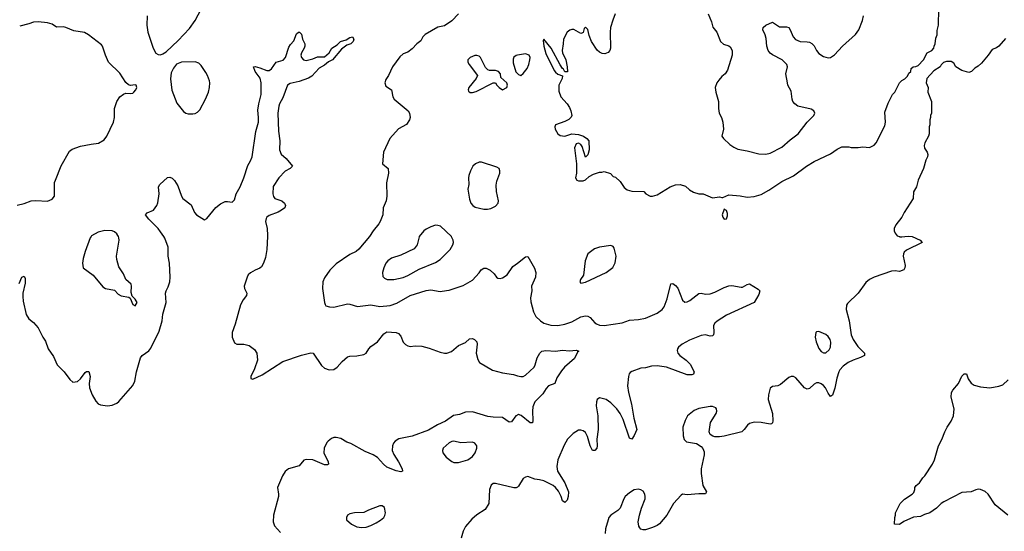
# Model space of a CAD drawing. Header units: inches. Extents: x 1449094 to 1618372, y 389908 to 534307.
# Tile 113 of 256: x 1505690 to 1514216, y 447450 to 451878. Entities that reach past the tile are written whole.
import ezdxf

# ---------------------------------------------------------------- set-up
doc = ezdxf.new("R2010")
doc.units = ezdxf.units.IN
doc.header["$MEASUREMENT"] = 0
for name, color, linetype in [('B5404', 7, 'Continuous'), ('B5405', 7, 'Continuous'), ('B5414', 7, 'Continuous'), ('B5415', 7, 'Continuous')]:
    doc.layers.add(name, color=color, linetype=linetype)

msp = doc.modelspace()

# ---------------------------------------------------------------- linework, layer by layer
at = {"layer": 'B5404', "color": 5}
for points, elevation in [([(1505685.1, 449594.9), (1505709, 449650), (1505730, 449658), (1505737.5, 449637.5), (1505736.4, 449596.4), (1505717.6, 449510), (1505717.3, 449482.7), (1505720.9, 449440.9), (1505746.6, 449326.6), (1505768, 449288), (1505810, 449257.1), (1505849.3, 449209.3), (1505890.2, 449130.2), (1505914.9, 449094.9), (1505935.6, 449030), (1505982, 448962), (1506013.4, 448890), (1506074.8, 448830), (1506124.5, 448764.5), (1506150, 448741), (1506190, 448746), (1506215.3, 448770), (1506256.4, 448823.6), (1506270, 448834), (1506290, 448834), (1506300.7, 448790), (1506292.2, 448730), (1506294, 448690), (1506317.6, 448630), (1506350, 448576.3), (1506370, 448554), (1506390, 448544.9), (1506450, 448535.5), (1506490, 448540.5), (1506530, 448557.3), (1506550, 448574), (1506668.8, 448711.2), (1506686.9, 448750), (1506701.3, 448830), (1506737, 448950), (1506750, 448970.7), (1506807.9, 449012.1), (1506826.2, 449033.8), (1506897, 449183), (1506923.1, 449270), (1506930.9, 449330), (1506957.3, 449430), (1506953.3, 449510), (1506957.6, 449530), (1506975.6, 449564.4), (1506990.9, 449610), (1506993.1, 449650), (1506986.2, 449770), (1506975.4, 449830), (1506975.6, 449910), (1506946.2, 449986.2), (1506937.3, 450000)], 620), ([(1506307.9, 450000), (1506300.7, 449990), (1506256.3, 449870), (1506239.1, 449810), (1506234, 449770), (1506241, 449730), (1506325.5, 449665.5), (1506410, 449564.9), (1506432.5, 449552.5), (1506510, 449536.3), (1506542.8, 449502.8), (1506568.5, 449488.5), (1506636, 449476), (1506646.4, 449466.4), (1506670, 449412), (1506690, 449401), (1506708.7, 449430), (1506690, 449459), (1506664, 449484), (1506656.5, 449516.5), (1506658.4, 449570), (1506654.5, 449590), (1506609.6, 449629.6), (1506590, 449679), (1506550, 449739), (1506530, 449802), (1506528.4, 449830), (1506551.5, 449970), (1506549.5, 449990), (1506544.5, 450000)], 640), ([(1507836.5, 450000), (1507830.2, 449889.8), (1507819.7, 449820.3), (1507802, 449770), (1507782.6, 449737.4), (1507770, 449726.6), (1507730, 449709.7), (1507690, 449685.6), (1507670, 449669.5), (1507658.9, 449650), (1507635.3, 449570), (1507637, 449550), (1507657.6, 449510), (1507655.3, 449490), (1507626.1, 449453.9), (1507602.2, 449410), (1507556.7, 449243.3), (1507529.2, 449170), (1507530.3, 449130), (1507550, 449082), (1507570.5, 449070.5), (1507630, 449068), (1507677.3, 449057.3), (1507724.4, 449024.4), (1507743, 448990), (1507750.4, 448929.6), (1507724.7, 448855.3), (1507691.3, 448790), (1507692, 448772), (1507710, 448766.8), (1507790, 448803.1), (1507970, 448918.4), (1508130, 448974.4), (1508210, 448993.4), (1508230.8, 448990), (1508304.7, 448884.7), (1508330, 448860.7), (1508370, 448846.4), (1508410, 448850.5), (1508439.3, 448870), (1508481.8, 448918.2), (1508530, 448959.3), (1508550, 448966), (1508610, 448968.2), (1508670, 448980.5), (1508689.6, 448990.4), (1508713.6, 449030), (1508730, 449048.2), (1508790, 449088.5), (1508842.5, 449157.5), (1508870, 449174.9), (1508949.5, 449170.5), (1508970, 449162), (1508990, 449138.8), (1509010, 449087.3), (1509030, 449065.5), (1509050, 449055.5), (1509070, 449050.4), (1509114.6, 449054.6), (1509172.3, 449052.3), (1509236.1, 449036.1), (1509330, 448999.1), (1509370, 448990.6), (1509390, 448990.6), (1509430, 449004.9), (1509490, 449058.9), (1509550, 449084.9), (1509585.2, 449114.8), (1509610, 449117.8), (1509628.5, 449110), (1509648.9, 449090), (1509652.6, 449070), (1509644.2, 448990), (1509656.3, 448936.3), (1509670.6, 448910), (1509785.2, 448845.3), (1509870, 448820.3), (1509965.5, 448805.5), (1510000, 448796.5)], 620), ([(1508719.8, 450000), (1508628.1, 449891.9), (1508604.7, 449870), (1508550, 449846.6), (1508430, 449765.1), (1508375.3, 449710), (1508330, 449642.7), (1508316.4, 449610), (1508313.7, 449550), (1508330.5, 449430.5), (1508334, 449414), (1508342.5, 449402.5), (1508372.8, 449392.8), (1508410, 449390.5), (1508530, 449417.3), (1508550, 449416.3), (1508616.7, 449396.7), (1508730, 449408.5), (1508810, 449394.7), (1508896.9, 449403.1), (1508956.6, 449423.3), (1509070, 449491), (1509210, 449532.4), (1509250, 449538.9), (1509330, 449526.4), (1509387.5, 449532.5), (1509410, 449536.3), (1509530, 449577.3), (1509610, 449622), (1509670, 449686.8), (1509686.3, 449713.7), (1509710, 449727.7), (1509730, 449727.7), (1509762.8, 449710), (1509799, 449679), (1509818.8, 449650), (1509830, 449642), (1509850, 449638), (1509870, 449643.8), (1509910, 449668.2), (1509959.6, 449740.4), (1510000, 449771)], 640), ([(1509150.5, 450000), (1509150, 449999.3), (1509131.5, 449928.5), (1509106.6, 449893.4), (1508990, 449839.7), (1508910, 449815.1), (1508877.6, 449790), (1508861.1, 449770), (1508842, 449730), (1508830.6, 449690.6), (1508834.9, 449654.9), (1508850, 449640.5), (1508871.3, 449630), (1508930, 449628.2), (1509010, 449646.7), (1509050, 449662.3), (1509150, 449717.6), (1509290, 449776.5), (1509330, 449801.1), (1509416.9, 449890), (1509441.6, 449930), (1509447, 449950), (1509444.5, 449970), (1509430, 449999.3), (1509429.3, 450000)], 660), ([(1510000, 448455.5), (1509986.7, 448450), (1509950, 448397), (1509930, 448393.3), (1509870, 448434.6), (1509790, 448436.8), (1509743.5, 448443.5), (1509610, 448484.1), (1509550, 448480.2), (1509499.2, 448460.8), (1509448, 448452), (1509377, 448403), (1509308.5, 448371.5), (1509230, 448323.6), (1509090, 448273), (1508973.4, 448250), (1508940.8, 448230), (1508927.5, 448212.5), (1508918.8, 448190), (1508916.4, 448150), (1508930, 448114.6), (1508971.5, 448050), (1509003, 447990), (1509004.7, 447970), (1508990, 447963.7), (1508950, 447971.6), (1508870, 448004.7), (1508841.1, 448030), (1508790, 448088.2), (1508751.4, 448111.4), (1508680.8, 448140.8), (1508557.4, 448210), (1508522.1, 448222.1), (1508470, 448251.9), (1508430, 448262.2), (1508410, 448260.4), (1508390, 448254), (1508360.3, 448230), (1508350, 448218.7), (1508326.2, 448170), (1508323.5, 448130), (1508360.2, 448050), (1508363, 448030), (1508356.3, 448023.7), (1508330, 448026.2), (1508230, 448068.3), (1508170, 448072.2), (1508150, 448064.4), (1508110, 448017.6), (1508018.8, 447990), (1507990, 447967), (1507965.7, 447930), (1507923.7, 447830), (1507931.8, 447770), (1507930.3, 447750), (1507886.8, 447590), (1507886, 447530), (1507898, 447498), (1507950, 447438.8)], 620), ([(1510000, 447832.5), (1509990, 447826), (1509970, 447826.6), (1509810, 447862), (1509790, 447862), (1509772, 447850), (1509758, 447810), (1509751.3, 447690), (1509721, 447639), (1509650, 447593.2), (1509605.1, 447554.9), (1509550.3, 447489.7), (1509530.4, 447450), (1509514, 447390)], 640)]:
    msp.add_lwpolyline(points, dxfattribs=dict(at, elevation=elevation))
at = {"layer": 'B5404', "color": 5, "elevation": 640}
for points in [[(1509450, 448229.5), (1509432.8, 448227.2), (1509410, 448214.5), (1509356.3, 448170), (1509350.6, 448150), (1509353.4, 448130), (1509382, 448090), (1509432.3, 448052.3), (1509450, 448045.5), (1509490, 448044.9), (1509570, 448068), (1509610, 448098), (1509633.3, 448130), (1509649.5, 448170), (1509649.3, 448190), (1509631.9, 448211.9), (1509610, 448220.9), (1509510, 448215.1)], [(1508830, 447669), (1508810, 447669), (1508710, 447633.2), (1508670, 447612.7), (1508590, 447609), (1508550, 447601.2), (1508530, 447588), (1508521, 447570), (1508521, 447550), (1508564.7, 447510), (1508610, 447487.3), (1508650, 447482), (1508690, 447485.5), (1508730, 447499.1), (1508777.2, 447522.8), (1508814.2, 447545.8), (1508842, 447570), (1508852.9, 447587.1), (1508859, 447610), (1508850, 447655.3)]]:
    msp.add_lwpolyline(points, close=True, dxfattribs=at)
at = {"layer": 'B5405', "color": 5}
for points, elevation in [([(1506793.1, 451910), (1506791.8, 451830), (1506800.9, 451770), (1506847.2, 451630), (1506869.1, 451589.1), (1506890, 451575.5), (1506910, 451574.9), (1506930, 451582), (1506959.1, 451600.9), (1507062, 451698), (1507159.3, 451800.7), (1507209.5, 451870.5), (1507262.7, 451970)], 640), ([(1509491.1, 451928.9), (1509431.1, 451868.9), (1509370, 451824.4), (1509310, 451812.6), (1509201.7, 451750), (1509180.3, 451730), (1509163.8, 451696.2), (1509130.3, 451669.7), (1509090, 451627), (1509050, 451598), (1509010, 451581.2), (1508982.8, 451557.2), (1508918.8, 451470), (1508884.5, 451395.5), (1508859.8, 451360.2), (1508851, 451330), (1508862, 451302), (1508910.8, 451270), (1508921.6, 451210), (1508933.4, 451190), (1509054.8, 451090), (1509066.8, 451070), (1509071.3, 451030), (1509064.7, 451010), (1509041, 450970), (1508970, 450934.5), (1508895.8, 450850), (1508841.6, 450730), (1508831, 450631), (1508881, 450590), (1508884, 450550), (1508866.4, 450466.4), (1508870.8, 450350), (1508862.8, 450310), (1508838.8, 450250), (1508836, 450190), (1508813, 450130), (1508800.5, 450110), (1508750.6, 450050), (1508719.8, 450000)], 640), ([(1505668.2, 450271.8), (1505730, 450287), (1505790, 450310.4), (1505830, 450313), (1505930, 450308), (1505970, 450324), (1505992.3, 450350), (1505992.1, 450467.9), (1505999.5, 450490), (1506047.8, 450612.2), (1506121, 450739), (1506144.2, 450755.8), (1506217.5, 450782.5), (1506310, 450801.3), (1506371.4, 450808.6), (1506422, 450838), (1506443.7, 450870), (1506502, 450990), (1506511.6, 451030), (1506512, 451110), (1506532.3, 451170), (1506558, 451210), (1506590, 451234), (1506610, 451240.7), (1506650, 451238.8), (1506670, 451242.8), (1506679, 451250), (1506696, 451270), (1506704, 451290), (1506698, 451310), (1506690, 451314), (1506650, 451309), (1506632.9, 451312.9), (1506610, 451333.2), (1506556.1, 451416.1), (1506459.3, 451510), (1506431.9, 451571.9), (1506407.8, 451647.8), (1506399.3, 451659.3), (1506286.3, 451746.3), (1506250, 451766), (1506160.1, 451780.1), (1506090, 451811.6), (1506070, 451815.6), (1506010, 451813.2), (1505970, 451838), (1505930, 451849.6), (1505850, 451859.5), (1505810, 451857), (1505770, 451841.6), (1505690, 451820.5)], 640), ([(1506937.3, 450000), (1506910, 450042.4), (1506890, 450069.6), (1506809.6, 450150), (1506779, 450190), (1506793.2, 450206.8), (1506849.6, 450230.4), (1506878, 450270), (1506887.2, 450292.8), (1506898, 450370), (1506893.2, 450430), (1506904, 450450), (1506970, 450511), (1506990, 450514.8), (1507010, 450506.8), (1507030, 450486.8), (1507058.7, 450438.7), (1507090, 450351), (1507103.8, 450330), (1507174.2, 450274.2), (1507204, 450210), (1507221, 450190), (1507290, 450146), (1507310, 450156), (1507388.2, 450251.8), (1507430, 450284.9), (1507470, 450303), (1507490, 450304.9), (1507530, 450299.3), (1507550, 450317.3), (1507565.7, 450370), (1507599.8, 450430), (1507632.2, 450507.8), (1507664.7, 450615.3), (1507690, 450656.5), (1507704.2, 450690), (1507735.7, 450910), (1507756.8, 450990), (1507758.9, 451030), (1507753.7, 451093.7), (1507760.2, 451150), (1507780.3, 451230), (1507782.2, 451330), (1507771.4, 451371.4), (1507728.4, 451430), (1507715.3, 451470), (1507730, 451473.7), (1507770, 451462.3), (1507830, 451437), (1507850, 451437.6), (1507870, 451453), (1507911.1, 451508.9), (1507971.3, 451528.7), (1507990.9, 451550), (1508021.3, 451638.7), (1508035.6, 451664.4), (1508063.9, 451696.1), (1508085.8, 451754.2), (1508105.2, 451770), (1508113.4, 451770), (1508130, 451753.4), (1508139.5, 451710), (1508160.3, 451670), (1508160.3, 451650), (1508154, 451630), (1508130.4, 451590), (1508126, 451570), (1508130, 451552), (1508146.8, 451530), (1508170, 451523.8), (1508230, 451538.7), (1508270, 451555.3), (1508330, 451556.4), (1508369.6, 451590), (1508394, 451630), (1508439.7, 451660.3), (1508469.4, 451690), (1508517.5, 451702.5), (1508550, 451724.7), (1508570.9, 451730.9), (1508584.7, 451710), (1508578, 451690), (1508558, 451670), (1508523.8, 451656.2), (1508477.6, 451622.4), (1508399.1, 451530), (1508365.5, 451514.5), (1508330, 451483), (1508283.1, 451456.9), (1508219.6, 451390), (1508190, 451372), (1508110, 451342.9), (1508033.3, 451326.7), (1508010.2, 451309.9), (1507970, 451202.9), (1507940.2, 451150), (1507934.2, 451130), (1507926.9, 451070), (1507931.7, 450911.7), (1507944, 450830), (1507939.6, 450750), (1507955.2, 450715.2), (1507996.9, 450676.9), (1508051.3, 450610), (1508031, 450590), (1507990, 450567.3), (1507935.3, 450510), (1507886.1, 450433.9), (1507881.1, 450370), (1507886.7, 450346.7), (1507899.1, 450330), (1507960.7, 450310), (1507983, 450290), (1507993, 450270), (1507984.9, 450250), (1507957.3, 450230), (1507927.3, 450212.7), (1507850, 450182.9), (1507830.7, 450170), (1507823.1, 450156.9), (1507818, 450130), (1507833, 450070), (1507837.1, 450010), (1507836.5, 450000)], 620), ([(1510000, 451570.8), (1509990, 451569), (1509970, 451554), (1509963.8, 451536.2), (1509964.1, 451504.1), (1509986.4, 451426.4), (1510000, 451412.8)], 660), ([(1506544.5, 450000), (1506539.5, 450010), (1506530, 450025.2), (1506510, 450042.7), (1506489.5, 450049.5), (1506427.9, 450052.1), (1506370, 450039.3), (1506313, 450007), (1506307.9, 450000)], 640), ([(1509429.3, 450000), (1509332.7, 450090), (1509310, 450097.6), (1509290, 450098.7), (1509250, 450084.2), (1509210, 450066), (1509190, 450051.3), (1509150.5, 450000)], 660)]:
    msp.add_lwpolyline(points, dxfattribs=dict(at, elevation=elevation))
for points, elevation in [([(1509650, 451566.6), (1509630, 451566.6), (1509610, 451559.5), (1509591, 451550), (1509571, 451530), (1509571, 451510), (1509582.8, 451490), (1509654.4, 451394.4), (1509643, 451370), (1509579, 451290), (1509573.4, 451270), (1509578, 451258), (1509590, 451247), (1509610, 451247.2), (1509642.6, 451257.4), (1509791, 451331), (1509811.3, 451331.3), (1509822, 451310), (1509842, 451290), (1509870, 451271.3), (1509908, 451290), (1509915.3, 451310), (1509908.7, 451330), (1509858, 451378), (1509852.7, 451410), (1509835.1, 451430), (1509810, 451437.2), (1509758, 451438), (1509742.7, 451442.7), (1509725.1, 451465.1), (1509679.3, 451550), (1509670, 451561.2)], 660), ([(1507210, 451513.2), (1507090, 451509.3), (1507048.2, 451491.8), (1507022.8, 451457.2), (1507002.6, 451417.4), (1506994.6, 451365.4), (1507008.3, 451268.3), (1507050, 451154), (1507110, 451083), (1507130, 451067.7), (1507150, 451063), (1507190, 451062), (1507210, 451067.3), (1507230, 451077.3), (1507250, 451098.8), (1507299.6, 451190), (1507325.1, 451250), (1507334.5, 451290), (1507337, 451330), (1507332.7, 451350), (1507315.6, 451395.6), (1507300.7, 451420.7), (1507262, 451482), (1507242, 451502)], 640), ([(1509690, 450645.1), (1509670, 450644.5), (1509636, 450630), (1509614.8, 450610), (1509594, 450570), (1509580.7, 450530), (1509576.3, 450510), (1509578.8, 450450), (1509570.8, 450410), (1509585.8, 450325.8), (1509597.3, 450290), (1509614, 450270), (1509635.3, 450255.3), (1509710, 450238.9), (1509741.5, 450238.6), (1509770, 450244.9), (1509810, 450263.1), (1509834, 450290), (1509836.4, 450310), (1509818.7, 450390), (1509815.1, 450444.9), (1509821.1, 450478.9), (1509849.2, 450550), (1509849, 450570), (1509842, 450590), (1509822.7, 450602.7)], 660)]:
    msp.add_lwpolyline(points, close=True, dxfattribs=dict(at, elevation=elevation))
at = {"layer": 'B5414', "color": 5}
for points, elevation in [([(1513419.9, 449999.9), (1513486.8, 449970), (1513506, 449950), (1513370, 449882), (1513350, 449865.2), (1513342.4, 449850), (1513341.6, 449830), (1513357.3, 449750), (1513354.8, 449730), (1513346.8, 449713.2), (1513310, 449699), (1513270, 449705.2), (1513239.8, 449700.2), (1513090, 449649.3), (1513050, 449629.3), (1513016.7, 449603.3), (1512950, 449509.3), (1512858, 449422), (1512850, 449406), (1512847.3, 449370), (1512872.1, 449272.1), (1512890.3, 449150.3), (1512907.7, 449110), (1512947.3, 449050), (1513006, 448990), (1513005.4, 448974.6), (1513004.7, 448970), (1512970, 448952.7), (1512908.3, 448931.7), (1512864.7, 448910), (1512822.5, 448877.5), (1512793.2, 448846.8), (1512782.8, 448830), (1512765.8, 448774.2), (1512750, 448688), (1512730, 448628.7), (1512710, 448615.3), (1512690, 448644), (1512667.6, 448690), (1512650.9, 448710.9), (1512630, 448727.3), (1512610, 448734), (1512590, 448734), (1512570, 448723.7), (1512530, 448686.6), (1512510, 448680.9), (1512485.2, 448690), (1512410, 448779), (1512390, 448788.7), (1512370, 448788.7), (1512350, 448782), (1512279.8, 448720.2), (1512254, 448710), (1512210, 448704), (1512190, 448688), (1512174.8, 448630), (1512170.8, 448590), (1512208, 448468), (1512213.4, 448406.6), (1512210, 448388), (1512201, 448379), (1512190, 448376), (1512110, 448391.5), (1512050, 448393.3), (1512030, 448389.6), (1512010, 448382), (1511991.7, 448368.3), (1511964.9, 448330), (1511944.7, 448310), (1511790, 448272.3), (1511750, 448266.6), (1511710, 448266), (1511692, 448272), (1511670, 448288.7), (1511660.9, 448310), (1511671.5, 448390), (1511720.4, 448470), (1511725.7, 448490), (1511723, 448510), (1511717.1, 448517.1), (1511690.8, 448530.8), (1511670, 448531), (1511570, 448512.6), (1511530, 448495.8), (1511474.4, 448450), (1511452, 448410), (1511434, 448350), (1511434.6, 448274.6), (1511444.4, 448244.4), (1511463.8, 448223.8), (1511550.7, 448210.7), (1511590, 448184.7), (1511606.4, 448166.4), (1511616.3, 448136.3), (1511617.3, 448110), (1511592.4, 447990), (1511590.3, 447949.6), (1511607.1, 447847.1), (1511636.4, 447790), (1511630, 447774), (1511570, 447775.1), (1511470, 447764), (1511430, 447769.6), (1511417, 447763), (1511350.4, 447690), (1511293, 447590), (1511230, 447513.2), (1511210, 447499.3), (1511170, 447482), (1511110, 447462.7), (1511090, 447461.2), (1511070, 447469), (1511059.3, 447479.3), (1511052.5, 447492.5), (1511047, 447530), (1511057.6, 447590), (1511074.7, 447650), (1511105.6, 447730), (1511107.3, 447750), (1511102.9, 447770), (1511090, 447796), (1511070, 447809.4), (1511050, 447814), (1511010, 447807), (1510970, 447783.7), (1510933.4, 447750), (1510921.6, 447730), (1510890.3, 447649.6), (1510870.3, 447629.6), (1510810, 447589.3), (1510792.1, 447567.9), (1510784.9, 447550), (1510764.4, 447470), (1510759.3, 447430)], 660), ([(1513308.5, 450000), (1513310, 449999.3), (1513330, 449997.1), (1513356, 450000)], 660), ([(1510000, 449771), (1510070, 449823.8), (1510090, 449827.3), (1510148.2, 449728.2), (1510159.6, 449690), (1510157.7, 449650), (1510123.1, 449570), (1510126, 449530), (1510114, 449470), (1510116.8, 449436.8), (1510139.3, 449350), (1510159.5, 449310), (1510199.3, 449270), (1510230.2, 449250.2), (1510290, 449233.8), (1510350, 449231.3), (1510410, 449242.4), (1510470, 449263.6), (1510550, 449307.1), (1510590, 449315.3), (1510610, 449311.8), (1510630, 449300.4), (1510670, 449253.4), (1510684, 449244), (1510710, 449234.9), (1510750, 449230.3), (1510907.3, 449252.7), (1510970, 449278.4), (1511050, 449284.1), (1511110, 449295.4), (1511210, 449337.6), (1511254.2, 449370), (1511270, 449392.4), (1511296.9, 449463.1), (1511330, 449591.3), (1511345.6, 449594.4), (1511370, 449576.3), (1511390, 449553), (1511430, 449450.6), (1511450, 449432.7), (1511470, 449434.9), (1511493.2, 449446.8), (1511570, 449507.7), (1511590, 449510.7), (1511630, 449503), (1511670, 449504.9), (1511710, 449518.7), (1511790, 449559.3), (1511830, 449573.4), (1511855.9, 449575.9), (1511938.6, 449561.4), (1511950, 449562.8), (1511990, 449586.8), (1512010, 449591), (1512085.4, 449545.4), (1512098, 449530), (1512090, 449498), (1512050.8, 449429.2), (1511810, 449319.7), (1511730.3, 449269.7), (1511710, 449252.3), (1511698, 449230), (1511701.6, 449170), (1511697.3, 449150), (1511690, 449142.7), (1511670, 449139.5), (1511630, 449149.5), (1511590, 449144.5), (1511490, 449102.9), (1511426.8, 449070), (1511395.9, 449044.1), (1511386.8, 449030), (1511384.5, 449015.5), (1511390.7, 448990), (1511407.3, 448970), (1511462.8, 448930), (1511495.2, 448895.2), (1511530.7, 448830), (1511526, 448810), (1511510, 448803.6), (1511470, 448802.4), (1511290, 448870.8), (1511210, 448883.1), (1511161.2, 448878.8), (1511110, 448863), (1511070, 448860.7), (1510990, 448833.2), (1510976.8, 448823.2), (1510967.7, 448812.3), (1510960.7, 448790), (1510952.1, 448707.9), (1510960.8, 448650), (1510987.1, 448550), (1511009.2, 448429.2), (1511033, 448330), (1511010, 448279), (1510990, 448248), (1510970, 448255.3), (1510916.2, 448416.2), (1510889.9, 448469.9), (1510862.3, 448510), (1510810, 448562), (1510770, 448591.5), (1510710, 448604), (1510691.3, 448590), (1510684, 448570), (1510683.4, 448536.6), (1510697.4, 448450), (1510699.7, 448330), (1510687.3, 448247.3), (1510690.5, 448189.5), (1510686.8, 448170), (1510670, 448149.3), (1510650, 448149.2), (1510630, 448188.7), (1510606.4, 448270), (1510590, 448303.6), (1510570, 448319.7), (1510550, 448326.3), (1510530, 448324.2), (1510483.4, 448296.6), (1510433.7, 448246.3), (1510404.6, 448195.4), (1510350, 448069.3), (1510340.1, 448010), (1510346.3, 447970), (1510411.6, 447870), (1510442, 447790), (1510439.1, 447750), (1510430, 447718), (1510410, 447699), (1510390, 447714), (1510379.7, 447750), (1510356.2, 447796.2), (1510331.1, 447830), (1510310, 447846.8), (1510230, 447885), (1510190, 447896), (1510150, 447899.6), (1510090, 447923.7), (1510070, 447919.3), (1510050, 447905.2), (1510010, 447839), (1510000, 447832.5)], 640), ([(1510000, 448796.5), (1510030, 448788.7), (1510050, 448790.4), (1510070, 448800.4), (1510144.2, 448870), (1510155.1, 448890), (1510169.8, 448950), (1510194.2, 448990), (1510212.2, 449007.8), (1510245.6, 449014.4), (1510330, 449008.3), (1510390, 449016.3), (1510450, 449011.7), (1510510, 449018), (1510532, 449010), (1510519.8, 449000.2), (1510494.4, 448945.6), (1510408.6, 448871.4), (1510381.1, 448838.9), (1510341.4, 448778.6), (1510322.8, 448730), (1510270, 448709.6), (1510250, 448686.6), (1510220.8, 448639.2), (1510152.4, 448570), (1510133.5, 448526.5), (1510130.3, 448490), (1510133.7, 448410), (1510130, 448389.2), (1510110, 448387.3), (1510031.8, 448451.8), (1510010, 448459.7), (1510000, 448455.5)], 620), ([(1514247.8, 447590), (1514138.4, 447678.4), (1514077.4, 447770), (1514050, 447794.7), (1514010, 447811.2), (1513990, 447812.8), (1513970, 447809.6), (1513930, 447791.6), (1513850, 447786.6), (1513694.2, 447705.8), (1513670, 447689.2), (1513630, 447649), (1513572, 447610), (1513524.5, 447595.5), (1513490, 447579), (1513430, 447573.2), (1513346.8, 447533.2), (1513310, 447508.7), (1513266, 447510), (1513268.4, 447568.4), (1513275.3, 447590), (1513275.3, 447610), (1513315.3, 447690), (1513352.9, 447727.1), (1513418, 447770), (1513433.6, 447786.4), (1513442, 447810), (1513442, 447830), (1513453.6, 447846.4), (1513482, 447870), (1513510, 447911.3), (1513529.3, 447930.7), (1513595.3, 448030), (1513612.9, 448067.1), (1513645.2, 448190), (1513676.6, 448243.4), (1513702, 448310), (1513722, 448350), (1513757.1, 448402.9), (1513777, 448450), (1513782.7, 448510), (1513757.2, 448610), (1513759, 448650), (1513770, 448671.3), (1513820.9, 448730), (1513850, 448791), (1513870, 448811.3), (1513890, 448812), (1513904, 448770), (1513930, 448731), (1513955.3, 448715.3), (1514010, 448698.8), (1514090, 448691), (1514170, 448704.7), (1514203.1, 448716.9), (1514250, 448762)], 660)]:
    msp.add_lwpolyline(points, dxfattribs=dict(at, elevation=elevation))
at = {"layer": 'B5414', "color": 5, "elevation": 660}
for points in [[(1510810, 449924.5), (1510710, 449909.6), (1510666.4, 449893.6), (1510610.8, 449850), (1510588.3, 449791.7), (1510572.7, 449667.3), (1510547.7, 449630), (1510541, 449610), (1510550, 449598), (1510590, 449604.9), (1510770, 449688.7), (1510827, 449733), (1510846.7, 449773.3), (1510856.3, 449830), (1510838.9, 449898.9), (1510830, 449916)], [(1512610, 449179), (1512590, 449175.3), (1512584.7, 449170), (1512578.8, 449130), (1512587.3, 449090), (1512610, 449031.3), (1512630, 449006.8), (1512650, 448994.8), (1512670, 448994.8), (1512698.7, 449021.3), (1512710, 449044.7), (1512714.5, 449085.5), (1512707.6, 449110), (1512690, 449137), (1512670, 449152)]]:
    msp.add_lwpolyline(points, close=True, dxfattribs=at)
at = {"layer": 'B5415', "color": 5}
for points, elevation in [([(1510846.8, 451930), (1510825.2, 451874.8), (1510807.7, 451810), (1510802, 451770), (1510806.8, 451630), (1510801, 451610), (1510787.1, 451592.9), (1510756.8, 451583.2), (1510734.4, 451585.6), (1510710, 451596), (1510690, 451613.2), (1510642.9, 451690), (1510622.4, 451742.4), (1510610, 451792.3), (1510590, 451812.3), (1510578, 451802), (1510570, 451768), (1510559.3, 451760.7), (1510550, 451759.5), (1510490, 451791.6), (1510470, 451792.3), (1510453.2, 451786.8), (1510430, 451768.7), (1510398.8, 451710), (1510397.3, 451670), (1510386.8, 451610), (1510390.7, 451590), (1510418.8, 451530), (1510431.6, 451468.4), (1510432.7, 451427.3), (1510410, 451426), (1510398, 451450), (1510390, 451454), (1510370, 451486.6), (1510292.7, 451632.7), (1510230, 451709.2), (1510222.9, 451697.1), (1510229.3, 451649.3), (1510246, 451586), (1510318, 451438), (1510330, 451422.4), (1510350, 451407.7), (1510391.6, 451391.6), (1510386.8, 451370), (1510359.1, 451310), (1510358.5, 451258.5), (1510374.8, 451210), (1510430.4, 451150.4), (1510450, 451118), (1510462.8, 451090), (1510471, 451050), (1510465.4, 451034.6), (1510445.4, 451014.6), (1510410, 450995.3), (1510331.3, 450968.7), (1510324.7, 450950), (1510326, 450930), (1510350, 450891.3), (1510370, 450876), (1510410, 450871), (1510470, 450891), (1510530, 450884.7), (1510572, 450870), (1510602, 450850), (1510618, 450830), (1510621, 450750), (1510610, 450708), (1510590, 450688.7), (1510561.2, 450781.2), (1510550, 450799), (1510530, 450809.3), (1510510, 450802.7), (1510493.7, 450770), (1510512.4, 450630), (1510511.8, 450548.2), (1510502.8, 450510), (1510516, 450490), (1510530, 450482), (1510570, 450483.8), (1510590, 450493), (1510620.2, 450519.8), (1510658, 450542), (1510710, 450558), (1510730, 450558), (1510750, 450564.7), (1510805.4, 450545.4), (1510830, 450522), (1510850, 450516), (1510890, 450478), (1510925.2, 450425.2), (1510950, 450406), (1510990, 450394), (1511094, 450390), (1511112, 450370), (1511150, 450351), (1511170, 450350.8), (1511210, 450362), (1511324, 450430), (1511370, 450448.4), (1511410, 450452.4), (1511456.1, 450436.1), (1511490, 450406), (1511524.5, 450384.5), (1511570, 450370.8), (1511610, 450370.8), (1511690, 450334.8), (1511750, 450344.7), (1511770, 450338), (1511780.4, 450339.6), (1511830, 450361), (1511930, 450354), (1511990, 450340.7), (1512050, 450348), (1512110, 450364.9), (1512178.6, 450401.4), (1512290, 450478), (1512390, 450527.7), (1512504, 450610), (1512568.7, 450650), (1512710, 450716), (1512770, 450756), (1512810, 450776), (1512870, 450778), (1512890, 450772), (1512950, 450772), (1512990, 450778.8), (1513050, 450770.8), (1513089.5, 450790.5), (1513107.2, 450812.8), (1513182, 450958), (1513189, 450990), (1513183.1, 451076.9), (1513210, 451154), (1513248, 451230), (1513268, 451250), (1513308.9, 451331.1), (1513330, 451352), (1513354.6, 451365.4), (1513378, 451390), (1513390, 451414), (1513406, 451430), (1513410, 451454), (1513426, 451470), (1513450, 451472), (1513470, 451482), (1513518, 451530), (1513548.9, 451591.1), (1513588.4, 451611.6), (1513606, 451630), (1513608, 451650), (1513618, 451670), (1513623.1, 451716.9), (1513634.6, 451745.4), (1513636.4, 451783.6), (1513648, 451830), (1513648.7, 451970)], 660), ([(1511651.3, 451930), (1511679.8, 451859.8), (1511693.2, 451813.2), (1511726.8, 451770), (1511758.8, 451690), (1511785.2, 451665.2), (1511830.7, 451650.7), (1511842, 451642), (1511858.8, 451610), (1511860.7, 451570), (1511819.9, 451440.1), (1511798.8, 451410), (1511770, 451385.2), (1511745.1, 451354.9), (1511727.7, 451330), (1511714, 451290), (1511717.3, 451250), (1511742, 451170), (1511742, 451110), (1511748, 451070), (1511768, 451030), (1511779.3, 450990), (1511783.8, 450930), (1511770.6, 450870), (1511784, 450850), (1511839, 450799), (1511873.8, 450773.8), (1511910, 450758.4), (1511990, 450743.7), (1512090, 450716.1), (1512150, 450713.8), (1512190, 450723.6), (1512290, 450774.9), (1512361.3, 450838.7), (1512431.5, 450888.5), (1512509, 450991), (1512566.6, 451050), (1512575.3, 451070), (1512566.9, 451090), (1512542.9, 451102.9), (1512429.7, 451130), (1512401.7, 451150), (1512386.6, 451170), (1512379.3, 451190), (1512370, 451259), (1512342.9, 451310), (1512337.6, 451330), (1512325.6, 451410), (1512339.3, 451470), (1512332, 451490), (1512292.7, 451530), (1512210, 451573.3), (1512190, 451587.1), (1512171.1, 451610), (1512159.3, 451650), (1512154.9, 451714.9), (1512146.8, 451746.8), (1512125.7, 451790), (1512127.3, 451810), (1512150, 451830.2), (1512210, 451856.5), (1512270, 451817.3), (1512330, 451815), (1512350, 451808.9), (1512362.9, 451790), (1512389, 451729), (1512407.5, 451707.5), (1512450, 451689.3), (1512510, 451687.5), (1512530, 451683.8), (1512550, 451673.2), (1512570.7, 451650.7), (1512590, 451612.4), (1512610, 451585.7), (1512650, 451560.3), (1512691.4, 451548.6), (1512710, 451550.4), (1512747.3, 451572.8), (1512815.1, 451650), (1512926.9, 451750), (1512957.3, 451790), (1512989.7, 451870), (1512996.3, 451910)], 680), ([(1514226.1, 451713.9), (1514170, 451649.3), (1514150, 451635.1), (1514110, 451621.2), (1514077.3, 451570), (1514019.5, 451500.5), (1513990, 451475.1), (1513961.1, 451458.9), (1513931.3, 451428.7), (1513910, 451422), (1513850, 451438), (1513798, 451470), (1513780.4, 451500.4), (1513756.4, 451516.4), (1513716.4, 451516.4), (1513690, 451508), (1513670, 451488), (1513661, 451470), (1513606.2, 451433.8), (1513544.7, 451370), (1513541, 451330), (1513558, 451290), (1513554, 451250), (1513584.7, 451170), (1513586, 451150), (1513584.7, 451070), (1513578, 451050), (1513578, 451030), (1513571.3, 451010), (1513570.9, 450969.1), (1513564.7, 450950), (1513566, 450890), (1513561, 450870), (1513527.2, 450812.8), (1513523.1, 450790), (1513525.7, 450765.7), (1513547.3, 450730), (1513554, 450710), (1513551, 450690), (1513538, 450662), (1513516, 450590), (1513470.7, 450489.3), (1513454.8, 450430), (1513430.7, 450389.3), (1513426, 450330), (1513350.5, 450209.5), (1513330, 450168.7), (1513278.5, 450101.5), (1513262, 450070), (1513263, 450050), (1513270.6, 450030), (1513290, 450008.2), (1513308.5, 450000)], 660), ([(1510000, 451412.8), (1510010, 451402.8), (1510030, 451396), (1510050, 451411.3), (1510083.2, 451456.8), (1510098, 451490), (1510106.6, 451530), (1510109.2, 451550), (1510101.2, 451570), (1510070, 451583.7), (1510000, 451570.8)], 660), ([(1513356, 450000), (1513390, 450003.8), (1513419.9, 449999.9)], 660)]:
    msp.add_lwpolyline(points, dxfattribs=dict(at, elevation=elevation))
at = {"layer": 'B5415', "color": 5, "elevation": 660}
msp.add_lwpolyline([(1511790, 450238), (1511772, 450190), (1511778, 450170), (1511790, 450152), (1511810, 450154), (1511820.4, 450179.6), (1511820.4, 450200.4), (1511810, 450226)], close=True, dxfattribs=at)

doc.saveas('drawing.dxf')
